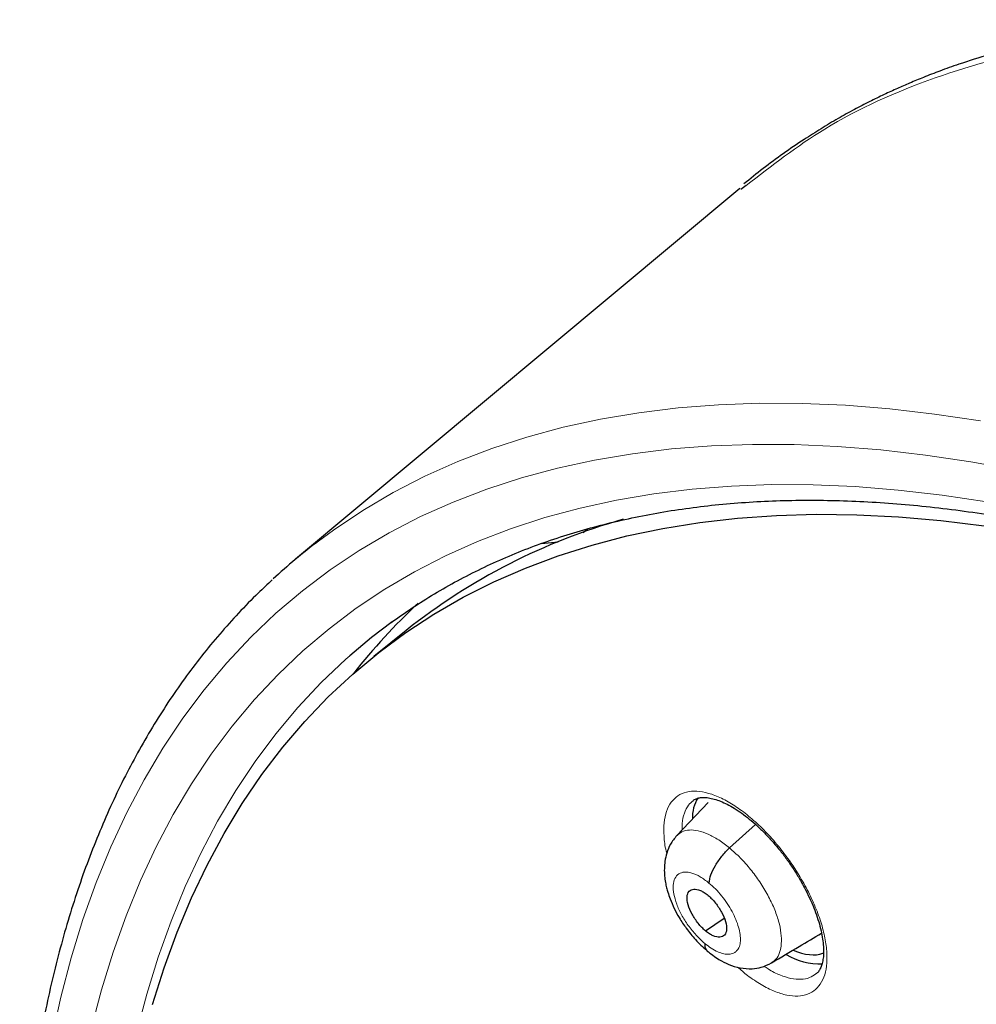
# Model space of a CAD drawing. Header units: millimetres. Extents: x 8 to 2314, y 12 to 2305.
# Tile 129 of 156: x 2105 to 2120, y 912 to 928. Entities that reach past the tile are written whole.
import ezdxf

# ---------------------------------------------------------------- set-up
doc = ezdxf.new("R2010")
doc.units = ezdxf.units.MM

msp = doc.modelspace()

# ---------------------------------------------------------------- linework, layer by layer
at = {"color": 7, "linetype": 'Continuous', "lineweight": 30}
for p, q in [((2116.503, 925.407), (2109.387, 919.469)), ((2116.604, 925.454), (2116.517, 925.391)), ((2113.991, 919.9), (2114.063, 919.956)), ((2113.328, 919.721), (2113.595, 919.749)), ((2111.159, 918.329), (2110.638, 917.912)), ((2115.994, 915.57), (2115.495, 915.044)), ((2116.338, 914.844), (2116.754, 915.221)), ((2115.954, 913.515), (2116.25, 913.721))]:
    msp.add_line(p, q, dxfattribs=at)
at = {"color": 252, "linetype": 'Continuous', "lineweight": 0, "flags": 128}
for points in [[(2109.753, 919.76), (2109.995, 919.937), (2110.463, 920.25), (2110.951, 920.537), (2111.459, 920.798), (2111.985, 921.034), (2112.529, 921.243), (2113.092, 921.426), (2113.672, 921.583), (2114.27, 921.714), (2114.885, 921.817), (2115.516, 921.894), (2116.163, 921.945), (2116.825, 921.968), (2117.503, 921.965), (2118.196, 921.935), (2118.903, 921.879), (2119.623, 921.795), (2120.357, 921.685)], [(2120.939, 920.894), (2120.2, 921.03), (2119.474, 921.139), (2118.76, 921.221), (2118.061, 921.277), (2117.375, 921.307), (2116.704, 921.31), (2116.048, 921.286), (2115.407, 921.237), (2114.782, 921.16), (2114.174, 921.058), (2113.582, 920.929), (2113.007, 920.773), (2112.45, 920.592), (2111.911, 920.385), (2111.39, 920.152), (2110.888, 919.893), (2110.404, 919.608), (2109.94, 919.299), (2109.496, 918.964), (2109.072, 918.604), (2108.668, 918.22), (2108.284, 917.811), (2107.921, 917.378), (2107.579, 916.921), (2107.259, 916.441), (2106.96, 915.938), (2106.682, 915.412), (2106.427, 914.863), (2106.193, 914.293), (2105.982, 913.7), (2105.793, 913.087), (2105.626, 912.452), (2105.482, 911.797)], [(2106.115, 911.948), (2106.279, 912.573), (2106.465, 913.177), (2106.672, 913.759), (2106.902, 914.321), (2107.154, 914.861), (2107.427, 915.378), (2107.721, 915.874), (2108.037, 916.346), (2108.373, 916.796), (2108.73, 917.222), (2109.108, 917.624), (2109.505, 918.002), (2109.923, 918.356), (2110.36, 918.686), (2110.817, 918.99), (2111.292, 919.27), (2111.787, 919.525), (2112.299, 919.755), (2112.83, 919.959), (2113.378, 920.137), (2113.944, 920.29), (2114.526, 920.417), (2115.125, 920.518), (2115.74, 920.593), (2116.37, 920.642), (2117.016, 920.665), (2117.676, 920.662), (2118.351, 920.633), (2119.04, 920.577), (2119.742, 920.496), (2120.457, 920.389)], [(2110.254, 917.922), (2110.192, 917.866), (2109.798, 917.493), (2109.425, 917.095), (2109.072, 916.674), (2108.74, 916.23), (2108.428, 915.763), (2108.137, 915.274), (2107.867, 914.762), (2107.619, 914.228), (2107.392, 913.673), (2107.186, 913.097), (2107.002, 912.501), (2106.84, 911.884)]]:
    msp.add_lwpolyline(points, dxfattribs=at)
at = {"color": 7, "linetype": 'Continuous', "lineweight": 30, "flags": 128}
for points in [[(2107.095, 912.336), (2107.281, 912.926), (2107.489, 913.495), (2107.719, 914.044), (2107.969, 914.571), (2108.241, 915.076), (2108.534, 915.559), (2108.848, 916.019), (2109.182, 916.457), (2109.536, 916.872), (2109.91, 917.264), (2110.304, 917.631), (2110.718, 917.975), (2111.151, 918.295), (2111.603, 918.591), (2112.073, 918.862), (2112.562, 919.108), (2113.069, 919.329), (2113.593, 919.526), (2114.135, 919.697), (2114.694, 919.843), (2115.269, 919.963), (2115.86, 920.058), (2116.467, 920.128), (2117.089, 920.172), (2117.726, 920.19), (2118.378, 920.183), (2119.043, 920.15), (2119.722, 920.092), (2120.414, 920.007)], [(2110.935, 918.469), (2110.604, 918.216), (2110.254, 917.922)]]:
    msp.add_lwpolyline(points, dxfattribs=at)
at = {"color": 7, "linetype": 'Continuous', "lineweight": 30}
for centre, radius, start, end in [((2117.323, 910.57), 9.91, 105.732, 128.4644), ((2115.672, 911.937), 9.81, 127.1133, 132.6437), ((2117.932, 911.657), 9.686, 132.8251, 141.8572), ((2116.322, 915.338), 0.579, 147.5341, 182.8581), ((2117.783, 914.015), 1.026, 238.4786, 272.3814)]:
    msp.add_arc(centre, radius, start, end, dxfattribs=at)
for start_param, end_param in [(2.447692, 2.994333), (2.994333, 3.005245)]:
    msp.add_ellipse((2116.969, 914.396), major_axis=(-0.95, 1.188), ratio=0.453301, start_param=start_param, end_param=end_param, dxfattribs=at)
for points, knots in [([(2140.741, 922.953), (2140.664, 922.997), (2140.475, 923.106), (2140.178, 923.274), (2139.846, 923.46), (2139.51, 923.643), (2139.094, 923.867), (2138.591, 924.131), (2137.997, 924.433), (2137.36, 924.745), (2136.676, 925.068), (2135.943, 925.398), (2135.176, 925.725), (2134.377, 926.047), (2133.707, 926.3), (2133.194, 926.484), (2132.866, 926.597), (2132.597, 926.688), (2132.394, 926.754), (2132.251, 926.8), (2132.144, 926.834), (2132.033, 926.869), (2131.889, 926.914), (2131.701, 926.972), (2131.474, 927.039), (2131.222, 927.112), (2130.961, 927.185), (2130.7, 927.256), (2130.438, 927.324), (2130.128, 927.402), (2129.77, 927.487), (2129.365, 927.578), (2128.964, 927.661), (2128.57, 927.736), (2128.181, 927.804), (2127.8, 927.865), (2127.433, 927.918), (2127.111, 927.959), (2126.842, 927.989), (2126.627, 928.012), (2126.427, 928.031), (2126.221, 928.048), (2125.989, 928.066), (2125.724, 928.082), (2125.253, 928.105), (2124.595, 928.118), (2123.945, 928.1), (2123.493, 928.073), (2123.245, 928.054), (2123.043, 928.035), (2122.867, 928.017), (2122.674, 927.995), (2122.438, 927.965), (2122.153, 927.923), (2121.81, 927.865), (2121.413, 927.786), (2120.963, 927.682), (2120.491, 927.553), (2120.068, 927.42), (2119.716, 927.295), (2119.455, 927.194), (2119.228, 927.1), (2119.019, 927.009), (2118.805, 926.911), (2118.576, 926.798), (2118.33, 926.671), (2118.069, 926.526), (2117.804, 926.368), (2117.511, 926.182), (2117.202, 925.971), (2116.881, 925.736), (2116.67, 925.565), (2116.569, 925.482)], [0, 0, 0, 0, 0.007821, 0.019384, 0.030499, 0.042019, 0.053944, 0.073502, 0.094063, 0.115645, 0.140047, 0.165802, 0.192913, 0.221379, 0.25119, 0.265144, 0.277032, 0.286853, 0.294607, 0.29925, 0.302622, 0.306315, 0.311556, 0.318499, 0.327054, 0.336718, 0.346438, 0.356181, 0.365946, 0.375734, 0.391073, 0.406463, 0.421781, 0.436941, 0.451943, 0.466787, 0.481471, 0.495126, 0.504907, 0.513485, 0.520923, 0.528952, 0.538364, 0.549154, 0.56132, 0.596398, 0.631232, 0.643983, 0.654738, 0.663502, 0.670544, 0.678061, 0.689362, 0.702313, 0.716911, 0.736683, 0.758042, 0.780923, 0.805328, 0.820661, 0.834242, 0.846029, 0.856767, 0.868538, 0.881467, 0.895556, 0.910808, 0.927158, 0.943296, 0.963363, 0.98225, 1, 1, 1, 1]), ([(2110.92, 918.457), (2111.03, 918.535), (2111.255, 918.695), (2111.609, 918.917), (2111.979, 919.128), (2112.361, 919.323), (2112.754, 919.502), (2113.159, 919.665), (2113.574, 919.812), (2114.001, 919.943), (2114.437, 920.058), (2114.885, 920.157), (2115.342, 920.241), (2115.81, 920.308), (2116.287, 920.359), (2116.774, 920.395), (2117.271, 920.414), (2117.777, 920.417), (2118.292, 920.404), (2118.817, 920.376), (2119.35, 920.331), (2119.891, 920.27), (2120.441, 920.194), (2120.999, 920.101), (2121.565, 919.993), (2122.139, 919.868), (2122.72, 919.728), (2123.309, 919.572), (2123.904, 919.4), (2124.506, 919.212), (2125.115, 919.009), (2125.73, 918.79), (2126.35, 918.556), (2126.976, 918.306), (2127.608, 918.04), (2128.245, 917.76), (2128.886, 917.464), (2129.532, 917.154), (2130.182, 916.828), (2130.837, 916.488), (2131.494, 916.133), (2132.042, 915.828), (2132.37, 915.639), (2132.477, 915.578)], [0, 0, 0, 0, 0.024145, 0.049316, 0.074467, 0.099591, 0.124681, 0.149731, 0.174739, 0.199703, 0.224621, 0.249496, 0.274328, 0.299122, 0.323879, 0.348604, 0.3733, 0.39797, 0.422619, 0.447249, 0.471863, 0.496465, 0.521057, 0.545641, 0.570218, 0.594792, 0.619363, 0.643933, 0.668502, 0.693071, 0.717642, 0.742214, 0.766788, 0.791365, 0.815945, 0.840528, 0.865115, 0.889705, 0.914299, 0.938897, 0.963498, 0.988102, 1, 1, 1, 1]), ([(2109.014, 919.138), (2108.938, 919.069), (2108.753, 918.898), (2108.472, 918.608), (2108.169, 918.272), (2107.88, 917.921), (2107.604, 917.555), (2107.341, 917.174), (2107.091, 916.779), (2106.854, 916.369), (2106.631, 915.946), (2106.421, 915.508), (2106.226, 915.057), (2106.044, 914.591), (2105.876, 914.113), (2105.722, 913.621), (2105.582, 913.116), (2105.456, 912.598), (2105.344, 912.068), (2105.247, 911.526), (2105.165, 910.971), (2105.096, 910.405), (2105.042, 909.827), (2105.003, 909.238), (2104.978, 908.638), (2104.967, 908.028), (2104.971, 907.407), (2104.989, 906.776), (2105.022, 906.135), (2105.069, 905.484), (2105.13, 904.824), (2105.206, 904.155), (2105.295, 903.478), (2105.399, 902.792), (2105.518, 902.098), (2105.65, 901.396), (2105.796, 900.686), (2105.956, 899.969), (2106.13, 899.245), (2106.318, 898.515), (2106.519, 897.778), (2106.734, 897.035), (2106.962, 896.286), (2107.204, 895.531), (2107.459, 894.772), (2107.728, 894.007), (2108.009, 893.239), (2108.303, 892.465), (2108.61, 891.688), (2108.929, 890.908), (2109.261, 890.124), (2109.606, 889.337), (2109.963, 888.547), (2110.331, 887.756), (2110.712, 886.962), (2111.104, 886.166), (2111.508, 885.37), (2111.924, 884.572), (2112.35, 883.773), (2112.788, 882.975), (2113.237, 882.176), (2113.696, 881.377), (2114.166, 880.579), (2114.646, 879.783), (2115.136, 878.987), (2115.636, 878.193), (2116.145, 877.401), (2116.665, 876.611), (2117.193, 875.824), (2117.73, 875.04), (2118.277, 874.259), (2118.831, 873.482), (2119.395, 872.709), (2119.966, 871.94), (2120.545, 871.175), (2121.132, 870.416), (2121.726, 869.661), (2122.327, 868.912), (2122.935, 868.169), (2123.55, 867.432), (2124.171, 866.702), (2124.799, 865.978), (2125.432, 865.261), (2126.071, 864.552), (2126.715, 863.85), (2127.364, 863.156), (2128.018, 862.47), (2128.676, 861.793), (2129.339, 861.125), (2130.006, 860.466), (2130.676, 859.816), (2131.35, 859.175), (2131.997, 858.572), (2132.42, 858.188), (2132.617, 858.009)], [0, 0, 0, 0, 0.007369, 0.018101, 0.02884, 0.039586, 0.050343, 0.061113, 0.071897, 0.082697, 0.093512, 0.104343, 0.115191, 0.126054, 0.136933, 0.147825, 0.15873, 0.169647, 0.180574, 0.19151, 0.202454, 0.213405, 0.224361, 0.235322, 0.246287, 0.257254, 0.268224, 0.279194, 0.290166, 0.301138, 0.31211, 0.323081, 0.334052, 0.345021, 0.355989, 0.366957, 0.377922, 0.388887, 0.39985, 0.410811, 0.421771, 0.432729, 0.443686, 0.454641, 0.465595, 0.476547, 0.487498, 0.498447, 0.509396, 0.520343, 0.531289, 0.542233, 0.553177, 0.564119, 0.575061, 0.586001, 0.596941, 0.60788, 0.618818, 0.629755, 0.640691, 0.651627, 0.662562, 0.673497, 0.684431, 0.695365, 0.706298, 0.71723, 0.728163, 0.739095, 0.750026, 0.760958, 0.771889, 0.78282, 0.793751, 0.804682, 0.815613, 0.826543, 0.837474, 0.848405, 0.859336, 0.870267, 0.881198, 0.892129, 0.903061, 0.913992, 0.924924, 0.935857, 0.94679, 0.957723, 0.968656, 0.979591, 0.990525, 1, 1, 1, 1]), ([(2115.752, 915.602), (2115.752, 915.603), (2115.767, 915.618), (2115.8, 915.633), (2115.854, 915.65), (2115.92, 915.656), (2115.999, 915.65), (2116.091, 915.63), (2116.192, 915.595), (2116.3, 915.546), (2116.414, 915.482), (2116.533, 915.402), (2116.655, 915.309), (2116.778, 915.202), (2116.901, 915.084), (2117.021, 914.954), (2117.138, 914.816), (2117.251, 914.669), (2117.356, 914.517), (2117.453, 914.361), (2117.542, 914.203), (2117.62, 914.045), (2117.688, 913.888), (2117.744, 913.736), (2117.788, 913.589), (2117.819, 913.45), (2117.839, 913.322), (2117.846, 913.205), (2117.842, 913.101), (2117.828, 913.013), (2117.806, 912.941), (2117.776, 912.884), (2117.749, 912.846), (2117.729, 912.832), (2117.722, 912.827)], [0, 0, 0, 0, 0.000652, 0.041988, 0.07496, 0.105983, 0.139005, 0.171318, 0.20333, 0.234504, 0.266462, 0.298747, 0.330997, 0.363604, 0.396454, 0.429196, 0.462174, 0.49536, 0.528523, 0.561596, 0.594406, 0.627357, 0.660481, 0.693045, 0.725539, 0.758229, 0.790226, 0.821861, 0.853869, 0.885338, 0.916117, 0.948341, 0.98222, 1, 1, 1, 1]), ([(2115.493, 915.043), (2115.457, 914.998), (2115.388, 914.914), (2115.33, 914.769), (2115.301, 914.637), (2115.291, 914.512), (2115.295, 914.401), (2115.309, 914.298), (2115.328, 914.211), (2115.352, 914.123), (2115.389, 914.013), (2115.449, 913.877), (2115.535, 913.718), (2115.648, 913.547), (2115.768, 913.4), (2115.881, 913.283), (2115.943, 913.229), (2115.975, 913.202)], [0, 0, 0, 0, 0.0895633, 0.167883, 0.2349441, 0.2910846, 0.3502943, 0.3991729, 0.4411722, 0.477796, 0.5312726, 0.61037, 0.6864055, 0.7766826, 0.8810387, 0.9386352, 1, 1, 1, 1]), ([(2116.008, 914.283), (2116.016, 914.326), (2116.031, 914.41), (2116.109, 914.564), (2116.212, 914.718), (2116.296, 914.802), (2116.338, 914.844)], [0, 0, 0, 0, 0.2491475, 0.4997694, 0.7505513, 1, 1, 1, 1]), ([(2115.954, 913.515), (2115.933, 913.533), (2115.892, 913.57), (2115.815, 913.659), (2115.732, 913.784), (2115.666, 913.937), (2115.65, 914.068), (2115.682, 914.16), (2115.76, 914.194), (2115.851, 914.175), (2115.932, 914.133), (2115.973, 914.101), (2115.994, 914.085)], [0, 0, 0, 0, 0.062838, 0.125541, 0.250832, 0.375534, 0.500017, 0.624484, 0.749171, 0.874463, 0.937165, 1, 1, 1, 1]), ([(2115.994, 914.085), (2116.015, 914.066), (2116.056, 914.03), (2116.133, 913.941), (2116.216, 913.815), (2116.281, 913.662), (2116.298, 913.531), (2116.266, 913.44), (2116.187, 913.406), (2116.097, 913.425), (2116.016, 913.467), (2115.975, 913.499), (2115.954, 913.515)], [0, 0, 0, 0, 0.062839, 0.125542, 0.250833, 0.375535, 0.500019, 0.624484, 0.749171, 0.874463, 0.937166, 1, 1, 1, 1]), ([(2117.01, 913.003), (2117.158, 913.091), (2117.428, 913.252), (2117.692, 913.41), (2117.811, 913.481)], [0, 0, 0, 0, 0.549355, 1, 1, 1, 1]), ([(2115.94, 913.316), (2115.94, 913.28), (2115.94, 913.228), (2115.971, 913.21), (2115.98, 913.204)], [0, 0, 0, 0, 0.705276, 1, 1, 1, 1]), ([(2115.975, 913.198), (2116.039, 913.149), (2116.153, 913.06), (2116.332, 912.973), (2116.501, 912.918), (2116.687, 912.904), (2116.86, 912.929), (2116.958, 912.977), (2117.012, 913.003)], [0, 0, 0, 0, 0.196833, 0.352183, 0.525447, 0.697598, 0.831973, 1, 1, 1, 1])]:
    msp.add_open_spline(points, degree=3, knots=knots, dxfattribs=at)
at = {"color": 252, "linetype": 'Continuous', "lineweight": 0}
for points, knots in [([(2139.796, 922.862), (2138.817, 923.404), (2136.858, 924.489), (2134.006, 925.765), (2131.246, 926.769), (2128.603, 927.471), (2126.098, 927.871), (2123.75, 927.963), (2121.576, 927.751), (2119.601, 927.224), (2117.921, 926.478), (2117.011, 925.771), (2116.604, 925.454)], [0, 0, 0, 0, 0.101914, 0.203828, 0.305742, 0.407657, 0.509571, 0.611485, 0.713399, 0.815313, 0.917227, 1, 1, 1, 1]), ([(2115.332, 914.762), (2115.329, 914.772), (2115.302, 914.869), (2115.285, 915.036), (2115.283, 915.254), (2115.323, 915.437), (2115.398, 915.584), (2115.507, 915.687), (2115.646, 915.747), (2115.812, 915.76), (2116, 915.727), (2116.205, 915.647), (2116.421, 915.525), (2116.642, 915.362), (2116.861, 915.164), (2117.073, 914.936), (2117.288, 914.664), (2117.479, 914.371), (2117.639, 914.071), (2117.758, 913.794), (2117.843, 913.527), (2117.892, 913.276), (2117.904, 913.049), (2117.88, 912.852), (2117.818, 912.692), (2117.722, 912.571), (2117.593, 912.495), (2117.437, 912.464), (2117.256, 912.481), (2117.057, 912.542), (2116.845, 912.65), (2116.645, 912.781), (2116.519, 912.891), (2116.466, 912.937)], [0, 0, 0, 0, 0.003824, 0.03713, 0.070435, 0.103687, 0.136938, 0.170134, 0.20333, 0.236495, 0.26966, 0.30283, 0.336001, 0.369212, 0.402423, 0.435691, 0.46896, 0.510562, 0.543881, 0.5772, 0.61052, 0.64384, 0.677131, 0.710421, 0.743654, 0.776886, 0.810069, 0.843252, 0.876414, 0.909577, 0.942757, 0.975937, 1, 1, 1, 1]), ([(2115.755, 915.599), (2115.729, 915.578), (2115.669, 915.528), (2115.611, 915.403), (2115.576, 915.268), (2115.578, 915.167), (2115.578, 915.132)], [0, 0, 0, 0, 0.227518, 0.532322, 0.837129, 1, 1, 1, 1]), ([(2115.497, 915.042), (2115.522, 915.064), (2115.575, 915.113), (2115.691, 915.138), (2115.833, 915.126), (2115.992, 915.072), (2116.163, 914.981), (2116.28, 914.89), (2116.338, 914.844)], [0, 0, 0, 0, 0.1461529, 0.3168512, 0.4875699, 0.6583531, 0.829065, 1, 1, 1, 1]), ([(2116.338, 914.844), (2116.396, 914.793), (2116.512, 914.692), (2116.676, 914.504), (2116.825, 914.303), (2116.953, 914.091), (2117.056, 913.877), (2117.128, 913.67), (2117.167, 913.478), (2117.172, 913.308), (2117.144, 913.166), (2117.091, 913.06), (2117.033, 913.023), (2117.008, 913.006)], [0, 0, 0, 0, 0.092859, 0.185592, 0.278365, 0.371105, 0.463834, 0.556485, 0.649089, 0.741815, 0.834536, 0.927133, 1, 1, 1, 1]), ([(2115.94, 913.316), (2115.893, 913.359), (2115.8, 913.443), (2115.672, 913.603), (2115.565, 913.773), (2115.486, 913.946), (2115.44, 914.109), (2115.43, 914.251), (2115.457, 914.363), (2115.52, 914.435), (2115.613, 914.465), (2115.732, 914.449), (2115.866, 914.391), (2115.961, 914.319), (2116.008, 914.283)], [0, 0, 0, 0, 0.083334, 0.166666, 0.249999, 0.333329, 0.416665, 0.5, 0.583333, 0.666663, 0.75, 0.833335, 0.916666, 1, 1, 1, 1]), ([(2116.008, 914.283), (2116.043, 914.253), (2116.113, 914.191), (2116.213, 914.078), (2116.303, 913.955), (2116.38, 913.827), (2116.442, 913.698), (2116.485, 913.573), (2116.51, 913.456), (2116.515, 913.351), (2116.502, 913.275), (2116.483, 913.236), (2116.471, 913.218), (2116.465, 913.21), (2116.46, 913.204), (2116.453, 913.197), (2116.437, 913.18), (2116.407, 913.16), (2116.368, 913.146), (2116.317, 913.139), (2116.246, 913.145), (2116.15, 913.178), (2116.046, 913.233), (2115.975, 913.288), (2115.94, 913.316)], [0, 0, 0, 0, 0.062596, 0.124978, 0.187338, 0.249634, 0.311872, 0.374279, 0.436895, 0.499544, 0.562189, 0.597232, 0.606409, 0.615582, 0.624751, 0.626544, 0.642256, 0.687303, 0.720984, 0.749872, 0.812374, 0.874895, 0.937371, 1, 1, 1, 1]), ([(2116.889, 912.952), (2116.911, 912.936), (2116.999, 912.875), (2117.146, 912.805), (2117.324, 912.747), (2117.484, 912.734), (2117.621, 912.757), (2117.69, 912.805), (2117.722, 912.828)], [0, 0, 0, 0, 0.066093, 0.257245, 0.448274, 0.639301, 0.830439, 1, 1, 1, 1])]:
    msp.add_open_spline(points, degree=3, knots=knots, dxfattribs=at)

doc.saveas('drawing.dxf')
